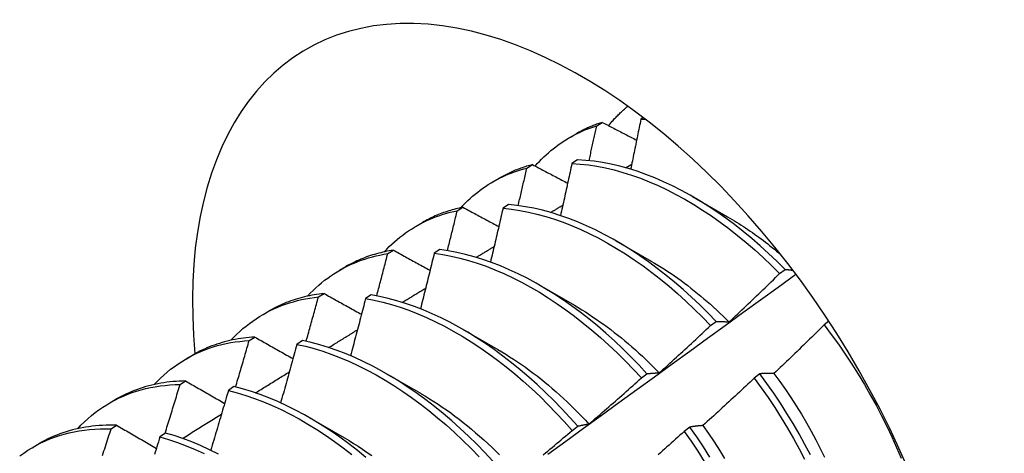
# Model space of a CAD drawing. Header units: inches. Extents: x 11 to 197, y 14 to 125.
# Tile 69 of 82: x 176.641 to 177.088, y 70.256 to 70.453. Entities that reach past the tile are written whole.
import ezdxf

# ---------------------------------------------------------------- set-up
doc = ezdxf.new("R2010")
doc.units = ezdxf.units.IN
doc.header["$MEASUREMENT"] = 0
doc.layers.add('Visible Edges(ANSI)', color=7, linetype='Continuous', lineweight=25)

msp = doc.modelspace()

# ---------------------------------------------------------------- linework, layer by layer
at = {"layer": 'Visible Edges(ANSI)'}
for p, q in [((176.90271, 70.40485), (176.90527, 70.4064)), ((176.92388, 70.40853), (176.92277, 70.40783)), ((176.89038, 70.39948), (176.89319, 70.4011)), ((176.89398, 70.38931), (176.89145, 70.38767)), ((176.87102, 70.38564), (176.87358, 70.3872)), ((176.91577, 70.38577), (176.91861, 70.38746)), ((176.85558, 70.37939), (176.8584, 70.38101)), ((176.94617, 70.37271), (176.96218, 70.36349)), ((176.8394, 70.36627), (176.84195, 70.36784)), ((176.8627, 70.36901), (176.86017, 70.36737)), ((176.82079, 70.3593), (176.8236, 70.36092)), ((176.91137, 70.35262), (176.92738, 70.3434)), ((176.80784, 70.34675), (176.81039, 70.34834)), ((176.83146, 70.34856), (176.82894, 70.34691)), ((176.78599, 70.3392), (176.7888, 70.34083)), ((176.98576, 70.3377), (176.98829, 70.33961)), ((176.87657, 70.33253), (176.89258, 70.32331)), ((176.77634, 70.32708), (176.77889, 70.32868)), ((176.80027, 70.32796), (176.79775, 70.32629)), ((176.75119, 70.31911), (176.754, 70.32074)), ((177.00816, 70.31603), (177.006, 70.31438)), ((176.84177, 70.31244), (176.85778, 70.30322)), ((176.95441, 70.31403), (176.95695, 70.31594)), ((176.74491, 70.30726), (176.74745, 70.30886)), ((176.76911, 70.30721), (176.7666, 70.30553)), ((176.71639, 70.29902), (176.7192, 70.30065)), ((176.80697, 70.29235), (176.82298, 70.28313)), ((176.92301, 70.29026), (176.92555, 70.29219)), ((176.97684, 70.29217), (176.97427, 70.29021)), ((176.71353, 70.28728), (176.71606, 70.2889)), ((176.73799, 70.28631), (176.73547, 70.28461)), ((176.68159, 70.27893), (176.6844, 70.28055)), ((176.77217, 70.27225), (176.78818, 70.26304)), ((176.6822, 70.26714), (176.68473, 70.26878)), ((176.89155, 70.26641), (176.8941, 70.26834)), ((176.94504, 70.26793), (176.94247, 70.26597)), ((176.70689, 70.26525), (176.70438, 70.26355)), ((176.64679, 70.25884), (176.6496, 70.26046))]:
    msp.add_line(p, q, dxfattribs=at)
at = {"layer": 'Visible Edges(ANSI)', "flags": 128}
for points in [[(176.90812, 70.40492), (176.90845, 70.40532), (176.90879, 70.40573), (176.90913, 70.40613), (176.90947, 70.40652), (176.90981, 70.40692), (176.91016, 70.40731), (176.91051, 70.40769), (176.91086, 70.40808), (176.91121, 70.40846), (176.91157, 70.40883), (176.91193, 70.40921), (176.91229, 70.40958), (176.91266, 70.40994), (176.91302, 70.41031), (176.91339, 70.41067), (176.91376, 70.41102), (176.91414, 70.41137), (176.91452, 70.41172), (176.91489, 70.41207), (176.91528, 70.41241), (176.91566, 70.41275), (176.91605, 70.41308), (176.91643, 70.41341), (176.91683, 70.41374)], [(176.90527, 70.4064), (176.90474, 70.40623), (176.90421, 70.40606), (176.90369, 70.40588), (176.90317, 70.40569), (176.90265, 70.40551), (176.90213, 70.40532), (176.90161, 70.40512), (176.9011, 70.40492), (176.90059, 70.40471), (176.90008, 70.4045), (176.89957, 70.40429), (176.89906, 70.40407), (176.89856, 70.40385), (176.89806, 70.40362), (176.89756, 70.40339), (176.89707, 70.40315), (176.89658, 70.40291), (176.89609, 70.40266), (176.8956, 70.40242), (176.89511, 70.40216), (176.89463, 70.4019), (176.89415, 70.40164), (176.89367, 70.40137), (176.89319, 70.4011)], [(176.90527, 70.4064), (176.90592, 70.40606), (176.90656, 70.40573), (176.90721, 70.40539), (176.90785, 70.40505), (176.9085, 70.40472), (176.90915, 70.40438), (176.90979, 70.40404), (176.91044, 70.40371), (176.91109, 70.40337), (176.91174, 70.40303), (176.91238, 70.4027), (176.91303, 70.40236), (176.91368, 70.40202), (176.91433, 70.40169), (176.91498, 70.40135), (176.91563, 70.40101), (176.91628, 70.40068), (176.91693, 70.40034), (176.91758, 70.4), (176.91823, 70.39966), (176.91889, 70.39933), (176.91954, 70.39899), (176.92019, 70.39865), (176.92084, 70.39832)], [(176.92277, 70.40783), (176.92258, 70.40688), (176.92239, 70.40593), (176.9222, 70.40499), (176.92201, 70.40404), (176.92182, 70.4031), (176.92162, 70.40215), (176.92143, 70.4012), (176.92124, 70.40026), (176.92105, 70.39931), (176.92085, 70.39836), (176.92066, 70.39741), (176.92047, 70.39647), (176.92027, 70.39552), (176.92008, 70.39457), (176.91988, 70.39363), (176.91969, 70.39268), (176.91949, 70.39173), (176.91929, 70.39078), (176.9191, 70.38983), (176.9189, 70.38889), (176.9187, 70.38794), (176.91851, 70.38699), (176.91831, 70.38604), (176.91811, 70.38509)], [(176.92277, 70.40783), (176.92285, 70.40783), (176.92294, 70.40783), (176.92303, 70.40783), (176.92311, 70.40783), (176.9232, 70.40783), (176.92328, 70.40783), (176.92337, 70.40783), (176.92345, 70.40783), (176.92354, 70.40783), (176.92362, 70.40783), (176.92371, 70.40782), (176.9238, 70.40782), (176.92388, 70.40782), (176.92397, 70.40782), (176.92405, 70.40782), (176.92414, 70.40782), (176.92422, 70.40782), (176.92431, 70.40782), (176.9244, 70.40782), (176.92448, 70.40781), (176.92457, 70.40781), (176.92465, 70.40781), (176.92474, 70.40781), (176.92483, 70.40781)], [(176.87478, 70.38656), (176.87574, 70.38763), (176.87672, 70.38868), (176.87772, 70.38971), (176.87873, 70.39071), (176.87977, 70.39168), (176.88082, 70.39262), (176.8819, 70.39354), (176.88299, 70.39443), (176.8841, 70.3953), (176.88522, 70.39613), (176.88636, 70.39694), (176.88753, 70.39772), (176.8887, 70.39847), (176.8899, 70.39919), (176.89111, 70.39989), (176.89234, 70.40056), (176.89358, 70.40119), (176.89484, 70.4018), (176.89611, 70.40239), (176.8974, 70.40294), (176.89871, 70.40346), (176.90003, 70.40395), (176.90136, 70.40442), (176.90271, 70.40485)], [(176.89924, 70.38895), (176.89939, 70.38961), (176.89954, 70.39027), (176.89968, 70.39094), (176.89983, 70.3916), (176.89998, 70.39226), (176.90012, 70.39293), (176.90027, 70.39359), (176.90041, 70.39425), (176.90056, 70.39492), (176.9007, 70.39558), (176.90085, 70.39624), (176.90099, 70.3969), (176.90113, 70.39757), (176.90128, 70.39823), (176.90142, 70.39889), (176.90157, 70.39955), (176.90171, 70.40022), (176.90185, 70.40088), (176.902, 70.40154), (176.90214, 70.4022), (176.90228, 70.40287), (176.90242, 70.40353), (176.90257, 70.40419), (176.90271, 70.40485)], [(176.89145, 70.38767), (176.89124, 70.38669), (176.89102, 70.38571), (176.89081, 70.38472), (176.8906, 70.38374), (176.89039, 70.38276), (176.89018, 70.38177), (176.88996, 70.38079), (176.88975, 70.37981), (176.88953, 70.37882), (176.88932, 70.37784), (176.8891, 70.37686), (176.88889, 70.37587), (176.88867, 70.37489), (176.88846, 70.3739), (176.88824, 70.37292), (176.88802, 70.37193), (176.88781, 70.37095), (176.88759, 70.36997), (176.88737, 70.36898), (176.88715, 70.368), (176.88693, 70.36701), (176.88671, 70.36603), (176.88649, 70.36504), (176.88627, 70.36406)], [(176.89145, 70.38767), (176.89519, 70.38744), (176.89899, 70.38703), (176.90283, 70.38645), (176.90671, 70.3857), (176.91063, 70.38477), (176.91458, 70.38368), (176.91856, 70.38242), (176.92256, 70.381), (176.92658, 70.37941), (176.93061, 70.37765), (176.93464, 70.37574), (176.93869, 70.37367), (176.94273, 70.37144), (176.94676, 70.36907), (176.95079, 70.36654), (176.95479, 70.36387), (176.95878, 70.36106), (176.96275, 70.3581), (176.96668, 70.35502), (176.97058, 70.3518), (176.97445, 70.34845), (176.97827, 70.34498), (176.98204, 70.3414), (176.98576, 70.3377)], [(176.98829, 70.33961), (176.98457, 70.3433), (176.98079, 70.34688), (176.97697, 70.35033), (176.9731, 70.35367), (176.9692, 70.35688), (176.96526, 70.35996), (176.96129, 70.3629), (176.9573, 70.3657), (176.95329, 70.36836), (176.94927, 70.37088), (176.94523, 70.37324), (176.94119, 70.37546), (176.93715, 70.37751), (176.93311, 70.37942), (176.92908, 70.38116), (176.92507, 70.38273), (176.92107, 70.38415), (176.91709, 70.3854), (176.91315, 70.38647), (176.90923, 70.38738), (176.90535, 70.38812), (176.90151, 70.38869), (176.89772, 70.38909), (176.89398, 70.38931)], [(176.84104, 70.36765), (176.84207, 70.36875), (176.84312, 70.36982), (176.84419, 70.37086), (176.84528, 70.37187), (176.84639, 70.37285), (176.84752, 70.3738), (176.84867, 70.37472), (176.84984, 70.37562), (176.85104, 70.37648), (176.85224, 70.37731), (176.85347, 70.37811), (176.85472, 70.37888), (176.85598, 70.37962), (176.85727, 70.38032), (176.85857, 70.381), (176.85988, 70.38164), (176.86122, 70.38225), (176.86257, 70.38283), (176.86394, 70.38338), (176.86532, 70.3839), (176.86672, 70.38438), (176.86814, 70.38483), (176.86957, 70.38525), (176.87102, 70.38564)], [(176.87358, 70.3872), (176.8729, 70.38702), (176.87223, 70.38683), (176.87157, 70.38664), (176.87091, 70.38644), (176.87025, 70.38624), (176.86959, 70.38602), (176.86894, 70.3858), (176.86829, 70.38558), (176.86765, 70.38534), (176.867, 70.3851), (176.86637, 70.38485), (176.86573, 70.3846), (176.8651, 70.38434), (176.86447, 70.38407), (176.86385, 70.38379), (176.86323, 70.38351), (176.86261, 70.38322), (176.862, 70.38293), (176.86139, 70.38262), (176.86078, 70.38231), (176.86018, 70.382), (176.85958, 70.38168), (176.85899, 70.38135), (176.8584, 70.38101)], [(176.86706, 70.36856), (176.86723, 70.36927), (176.86739, 70.36998), (176.86756, 70.37069), (176.86773, 70.3714), (176.8679, 70.37212), (176.86806, 70.37283), (176.86823, 70.37354), (176.86839, 70.37425), (176.86856, 70.37496), (176.86873, 70.37568), (176.86889, 70.37639), (176.86906, 70.3771), (176.86922, 70.37781), (176.86939, 70.37852), (176.86955, 70.37924), (176.86971, 70.37995), (176.86988, 70.38066), (176.87004, 70.38137), (176.8702, 70.38208), (176.87037, 70.38279), (176.87053, 70.3835), (176.87069, 70.38422), (176.87086, 70.38493), (176.87102, 70.38564)], [(176.87358, 70.3872), (176.87424, 70.38685), (176.8749, 70.38649), (176.87556, 70.38614), (176.87622, 70.38579), (176.87688, 70.38544), (176.87754, 70.38509), (176.8782, 70.38474), (176.87887, 70.38439), (176.87953, 70.38404), (176.88019, 70.38368), (176.88086, 70.38333), (176.88152, 70.38298), (176.88218, 70.38263), (176.88285, 70.38228), (176.88351, 70.38193), (176.88418, 70.38157), (176.88485, 70.38122), (176.88551, 70.38087), (176.88618, 70.38052), (176.88685, 70.38017), (176.88751, 70.37981), (176.88818, 70.37946), (176.88885, 70.37911), (176.88952, 70.37876)], [(176.80624, 70.34756), (176.80736, 70.34875), (176.80851, 70.34992), (176.80968, 70.35104), (176.81088, 70.35213), (176.8121, 70.35319), (176.81334, 70.35421), (176.81461, 70.3552), (176.8159, 70.35615), (176.81722, 70.35706), (176.81855, 70.35794), (176.81991, 70.35878), (176.82129, 70.35958), (176.82269, 70.36035), (176.82411, 70.36108), (176.82555, 70.36177), (176.82702, 70.36242), (176.8285, 70.36304), (176.83, 70.36361), (176.83152, 70.36415), (176.83306, 70.36465), (176.83462, 70.36512), (176.83619, 70.36554), (176.83779, 70.36593), (176.8394, 70.36627)], [(176.84195, 70.36784), (176.84113, 70.36767), (176.84031, 70.36748), (176.8395, 70.36729), (176.8387, 70.36709), (176.8379, 70.36687), (176.8371, 70.36665), (176.83631, 70.36641), (176.83552, 70.36617), (176.83474, 70.36591), (176.83396, 70.36565), (176.83318, 70.36537), (176.83242, 70.36509), (176.83165, 70.3648), (176.83089, 70.36449), (176.83014, 70.36418), (176.82939, 70.36386), (176.82865, 70.36352), (176.82791, 70.36318), (176.82718, 70.36283), (176.82645, 70.36246), (176.82573, 70.36209), (176.82501, 70.36171), (176.8243, 70.36132), (176.8236, 70.36092)], [(176.83492, 70.34808), (176.83511, 70.34884), (176.8353, 70.3496), (176.83549, 70.35035), (176.83568, 70.35111), (176.83587, 70.35187), (176.83605, 70.35263), (176.83624, 70.35339), (176.83643, 70.35415), (176.83662, 70.3549), (176.8368, 70.35566), (176.83699, 70.35642), (176.83718, 70.35718), (176.83736, 70.35794), (176.83755, 70.35869), (176.83774, 70.35945), (176.83792, 70.36021), (176.83811, 70.36097), (176.83829, 70.36173), (176.83848, 70.36248), (176.83866, 70.36324), (176.83884, 70.364), (176.83903, 70.36476), (176.83921, 70.36552), (176.8394, 70.36627)], [(176.84195, 70.36784), (176.84262, 70.36748), (176.8433, 70.36711), (176.84397, 70.36675), (176.84465, 70.36638), (176.84533, 70.36601), (176.846, 70.36565), (176.84668, 70.36528), (176.84736, 70.36492), (176.84804, 70.36455), (176.84871, 70.36418), (176.84939, 70.36382), (176.85007, 70.36345), (176.85075, 70.36308), (176.85143, 70.36272), (176.85211, 70.36235), (176.85279, 70.36198), (176.85348, 70.36162), (176.85416, 70.36125), (176.85484, 70.36088), (176.85552, 70.36052), (176.85621, 70.36015), (176.85689, 70.35978), (176.85757, 70.35941), (176.85826, 70.35905)], [(176.86017, 70.36737), (176.85994, 70.36635), (176.85971, 70.36533), (176.85947, 70.36431), (176.85924, 70.3633), (176.859, 70.36228), (176.85877, 70.36126), (176.85853, 70.36024), (176.8583, 70.35922), (176.85806, 70.35821), (176.85783, 70.35719), (176.85759, 70.35617), (176.85735, 70.35515), (176.85711, 70.35413), (176.85687, 70.35311), (176.85664, 70.35209), (176.8564, 70.35108), (176.85616, 70.35006), (176.85592, 70.34904), (176.85568, 70.34802), (176.85543, 70.347), (176.85519, 70.34598), (176.85495, 70.34496), (176.85471, 70.34394), (176.85447, 70.34292)], [(176.86017, 70.36737), (176.86397, 70.36697), (176.8678, 70.3664), (176.87168, 70.36566), (176.8756, 70.36474), (176.87955, 70.36366), (176.88353, 70.36241), (176.88752, 70.36099), (176.89154, 70.35941), (176.89557, 70.35767), (176.89961, 70.35577), (176.90365, 70.35371), (176.90769, 70.35149), (176.91172, 70.34912), (176.91575, 70.3466), (176.91976, 70.34394), (176.92375, 70.34114), (176.92771, 70.33819), (176.93165, 70.33511), (176.93556, 70.3319), (176.93942, 70.32856), (176.94324, 70.3251), (176.94702, 70.32152), (176.95074, 70.31783), (176.95441, 70.31403)], [(176.95695, 70.31594), (176.95327, 70.31974), (176.94955, 70.32342), (176.94577, 70.32699), (176.94194, 70.33044), (176.93807, 70.33377), (176.93417, 70.33697), (176.93023, 70.34004), (176.92626, 70.34298), (176.92227, 70.34577), (176.91826, 70.34842), (176.91423, 70.35093), (176.91019, 70.35329), (176.90615, 70.35549), (176.90211, 70.35754), (176.89807, 70.35943), (176.89405, 70.36116), (176.89003, 70.36273), (176.88603, 70.36414), (176.88206, 70.36537), (176.87811, 70.36644), (176.8742, 70.36734), (176.87032, 70.36807), (176.86649, 70.36863), (176.8627, 70.36901)], [(176.88179, 70.36545), (176.88202, 70.36559), (176.88225, 70.36573), (176.88248, 70.36587), (176.88271, 70.366), (176.88294, 70.36614), (176.88318, 70.36628), (176.88341, 70.36642), (176.88364, 70.36656), (176.88387, 70.3667), (176.8841, 70.36684), (176.88433, 70.36697), (176.88456, 70.36711), (176.88479, 70.36725), (176.88502, 70.36739), (176.88525, 70.36753), (176.88548, 70.36767), (176.88571, 70.3678), (176.88594, 70.36794), (176.88617, 70.36808), (176.88641, 70.36822), (176.88664, 70.36836), (176.88687, 70.3685), (176.8871, 70.36864), (176.88733, 70.36877)], [(176.96218, 70.36345), (176.96321, 70.36286), (176.96423, 70.36225), (176.96525, 70.36164), (176.96627, 70.36101), (176.96729, 70.36038), (176.96831, 70.35973), (176.96933, 70.35907), (176.97035, 70.3584), (176.97136, 70.35772), (176.97238, 70.35703), (176.97339, 70.35633), (176.9744, 70.35562), (176.97541, 70.3549), (176.97641, 70.35416), (176.97742, 70.35342), (176.97842, 70.35267), (176.97942, 70.3519), (176.98042, 70.35113), (176.98141, 70.35035), (176.9824, 70.34955), (176.98339, 70.34875), (176.98438, 70.34793), (176.98537, 70.34711), (176.98635, 70.34628)], [(176.81039, 70.34834), (176.80941, 70.34818), (176.80845, 70.34801), (176.80749, 70.34782), (176.80654, 70.34762), (176.80559, 70.34741), (176.80464, 70.34718), (176.80371, 70.34694), (176.80278, 70.34669), (176.80185, 70.34642), (176.80094, 70.34614), (176.80003, 70.34585), (176.79912, 70.34554), (176.79822, 70.34522), (176.79733, 70.34489), (176.79645, 70.34454), (176.79557, 70.34418), (176.7947, 70.34381), (176.79383, 70.34342), (176.79298, 70.34302), (176.79213, 70.34261), (176.79128, 70.34218), (176.79045, 70.34175), (176.78962, 70.34129), (176.7888, 70.34083)], [(176.81039, 70.34834), (176.81108, 70.34796), (176.81176, 70.34758), (176.81245, 70.3472), (176.81315, 70.34682), (176.81384, 70.34644), (176.81453, 70.34606), (176.81522, 70.34567), (176.81591, 70.34529), (176.8166, 70.34491), (176.8173, 70.34453), (176.81799, 70.34415), (176.81869, 70.34377), (176.81938, 70.34339), (176.82008, 70.34301), (176.82077, 70.34263), (176.82147, 70.34224), (176.82216, 70.34186), (176.82286, 70.34148), (176.82356, 70.3411), (176.82426, 70.34072), (176.82495, 70.34034), (176.82565, 70.33995), (176.82635, 70.33957), (176.82705, 70.33919)], [(176.92555, 70.29219), (176.92193, 70.29608), (176.91826, 70.29987), (176.91452, 70.30355), (176.91074, 70.30711), (176.90691, 70.31055), (176.90304, 70.31388), (176.89913, 70.31707), (176.89519, 70.32013), (176.89122, 70.32306), (176.88723, 70.32584), (176.88322, 70.32849), (176.87919, 70.33098), (176.87516, 70.33333), (176.87111, 70.33553), (176.86707, 70.33757), (176.86304, 70.33945), (176.85901, 70.34117), (176.85499, 70.34273), (176.851, 70.34412), (176.84703, 70.34535), (176.84308, 70.34641), (176.83917, 70.3473), (176.8353, 70.34802), (176.83146, 70.34856)], [(176.84801, 70.34506), (176.84835, 70.34527), (176.84869, 70.34547), (176.84902, 70.34568), (176.84936, 70.34588), (176.8497, 70.34609), (176.85004, 70.34629), (176.85038, 70.3465), (176.85072, 70.3467), (176.85106, 70.34691), (176.8514, 70.34712), (176.85173, 70.34732), (176.85207, 70.34753), (176.85241, 70.34773), (176.85275, 70.34794), (176.85309, 70.34814), (176.85343, 70.34835), (176.85377, 70.34855), (176.85411, 70.34876), (176.85445, 70.34896), (176.85478, 70.34917), (176.85512, 70.34937), (176.85546, 70.34958), (176.8558, 70.34978), (176.85614, 70.34999)], [(176.77144, 70.32747), (176.77266, 70.32876), (176.7739, 70.33001), (176.77518, 70.33123), (176.77648, 70.3324), (176.77781, 70.33353), (176.77917, 70.33462), (176.78056, 70.33566), (176.78197, 70.33667), (176.78341, 70.33763), (176.78487, 70.33855), (176.78636, 70.33942), (176.78788, 70.34025), (176.78942, 70.34104), (176.79098, 70.34178), (176.79257, 70.34248), (176.79418, 70.34314), (176.79581, 70.34375), (176.79747, 70.34431), (176.79915, 70.34483), (176.80085, 70.34531), (176.80256, 70.34574), (176.8043, 70.34612), (176.80606, 70.34646), (176.80784, 70.34675)], [(176.80282, 70.32751), (176.80304, 70.32832), (176.80325, 70.32912), (176.80346, 70.32992), (176.80367, 70.33072), (176.80388, 70.33152), (176.80409, 70.33233), (176.80431, 70.33313), (176.80452, 70.33393), (176.80473, 70.33473), (176.80494, 70.33553), (176.80515, 70.33633), (176.80535, 70.33714), (176.80556, 70.33794), (176.80577, 70.33874), (176.80598, 70.33954), (176.80619, 70.34034), (176.80639, 70.34114), (176.8066, 70.34195), (176.80681, 70.34275), (176.80702, 70.34355), (176.80722, 70.34435), (176.80743, 70.34515), (176.80763, 70.34595), (176.80784, 70.34675)], [(176.82894, 70.34691), (176.82869, 70.34586), (176.82843, 70.34481), (176.82817, 70.34376), (176.82792, 70.34271), (176.82766, 70.34166), (176.8274, 70.34061), (176.82714, 70.33956), (176.82688, 70.33851), (176.82663, 70.33746), (176.82637, 70.3364), (176.82611, 70.33535), (176.82585, 70.3343), (176.82558, 70.33325), (176.82532, 70.3322), (176.82506, 70.33115), (176.8248, 70.3301), (176.82453, 70.32905), (176.82427, 70.328), (176.82401, 70.32695), (176.82374, 70.3259), (176.82348, 70.32485), (176.82321, 70.32379), (176.82295, 70.32274), (176.82268, 70.32169)], [(176.82894, 70.34691), (176.83278, 70.34635), (176.83666, 70.34561), (176.84057, 70.34471), (176.84452, 70.34364), (176.84849, 70.3424), (176.85249, 70.34099), (176.8565, 70.33942), (176.86053, 70.33769), (176.86457, 70.33579), (176.86861, 70.33374), (176.87265, 70.33154), (176.87669, 70.32918), (176.88071, 70.32667), (176.88472, 70.32401), (176.88871, 70.32122), (176.89268, 70.31828), (176.89662, 70.31521), (176.90053, 70.312), (176.90439, 70.30867), (176.90822, 70.30522), (176.912, 70.30165), (176.91573, 70.29796), (176.9194, 70.29416), (176.92301, 70.29026)], [(176.92737, 70.34339), (176.9289, 70.34249), (176.93043, 70.34158), (176.93195, 70.34063), (176.93347, 70.33967), (176.93499, 70.33867), (176.9365, 70.33766), (176.93802, 70.33662), (176.93952, 70.33555), (176.94103, 70.33447), (176.94253, 70.33336), (176.94403, 70.33223), (176.94552, 70.33108), (176.947, 70.3299), (176.94848, 70.32871), (176.94996, 70.32749), (176.95143, 70.32625), (176.95289, 70.32499), (176.95434, 70.32372), (176.95579, 70.32242), (176.95723, 70.3211), (176.95866, 70.31977), (176.96009, 70.31841), (176.9615, 70.31704), (176.96291, 70.31565)], [(176.98829, 70.33961), (176.98844, 70.33959), (176.98858, 70.33958), (176.98873, 70.33956), (176.98888, 70.33955), (176.98902, 70.33954), (176.98917, 70.33952), (176.98932, 70.3395), (176.98947, 70.33949), (176.98961, 70.33947), (176.98976, 70.33946), (176.98991, 70.33944), (176.99006, 70.33942), (176.99021, 70.33941), (176.99035, 70.33939), (176.9905, 70.33937), (176.99065, 70.33935), (176.9908, 70.33933), (176.99095, 70.33931), (176.9911, 70.33929), (176.99125, 70.33928), (176.9914, 70.33926), (176.99155, 70.33924), (176.9917, 70.33921), (176.99185, 70.33919)], [(176.8806, 70.25564), (176.88866, 70.26151), (176.89672, 70.26738), (176.90478, 70.27324), (176.91283, 70.2791), (176.92088, 70.28495), (176.92893, 70.2908), (176.93698, 70.29664), (176.94502, 70.30247), (176.95306, 70.30831), (176.96109, 70.31413), (176.96913, 70.31995), (176.97716, 70.32577), (176.98518, 70.33158), (176.99321, 70.33738)], [(176.96293, 70.3157), (176.96389, 70.3166), (176.96485, 70.31751), (176.96581, 70.31842), (176.96677, 70.31933), (176.96772, 70.32024), (176.96868, 70.32115), (176.96963, 70.32206), (176.97059, 70.32298), (176.97154, 70.32389), (176.9725, 70.3248), (176.97345, 70.32572), (176.9744, 70.32664), (176.97535, 70.32755), (176.9763, 70.32847), (176.97725, 70.32939), (176.9782, 70.33031), (176.97915, 70.33123), (176.9801, 70.33215), (176.98104, 70.33307), (176.98199, 70.334), (176.98293, 70.33492), (176.98388, 70.33585), (176.98482, 70.33677), (176.98576, 70.3377)], [(176.81441, 70.3246), (176.81485, 70.32487), (176.8153, 70.32515), (176.81574, 70.32542), (176.81618, 70.32569), (176.81663, 70.32596), (176.81707, 70.32623), (176.81751, 70.3265), (176.81796, 70.32677), (176.8184, 70.32704), (176.81884, 70.32731), (176.81928, 70.32758), (176.81973, 70.32785), (176.82017, 70.32812), (176.82061, 70.3284), (176.82106, 70.32867), (176.8215, 70.32894), (176.82194, 70.32921), (176.82239, 70.32948), (176.82283, 70.32975), (176.82327, 70.33002), (176.82372, 70.33029), (176.82416, 70.33056), (176.8246, 70.33083), (176.82505, 70.3311)], [(176.73664, 70.30738), (176.73795, 70.30877), (176.7393, 70.31011), (176.74067, 70.31141), (176.74209, 70.31266), (176.74353, 70.31386), (176.745, 70.31501), (176.74651, 70.31611), (176.74805, 70.31717), (176.74961, 70.31817), (176.75121, 70.31913), (176.75284, 70.32003), (176.75449, 70.32088), (176.75617, 70.32169), (176.75788, 70.32244), (176.75962, 70.32314), (176.76138, 70.32378), (176.76317, 70.32438), (176.76498, 70.32492), (176.76682, 70.32542), (176.76868, 70.32585), (176.77056, 70.32624), (176.77247, 70.32657), (176.7744, 70.32685), (176.77634, 70.32708)], [(176.77889, 70.32868), (176.77776, 70.32855), (176.77664, 70.3284), (176.77553, 70.32824), (176.77442, 70.32805), (176.77332, 70.32785), (176.77223, 70.32764), (176.77115, 70.3274), (176.77007, 70.32715), (176.769, 70.32688), (176.76794, 70.32659), (176.76689, 70.32628), (176.76584, 70.32596), (176.76481, 70.32562), (176.76378, 70.32526), (176.76276, 70.32489), (176.76175, 70.32449), (176.76075, 70.32408), (176.75976, 70.32366), (176.75878, 70.32321), (176.7578, 70.32275), (176.75684, 70.32227), (176.75588, 70.32178), (176.75494, 70.32127), (176.754, 70.32074)], [(176.77077, 70.30686), (176.771, 70.30771), (176.77124, 70.30855), (176.77148, 70.30939), (176.77171, 70.31023), (176.77195, 70.31108), (176.77218, 70.31192), (176.77242, 70.31276), (176.77265, 70.3136), (176.77288, 70.31445), (176.77312, 70.31529), (176.77335, 70.31613), (176.77358, 70.31697), (176.77381, 70.31782), (176.77405, 70.31866), (176.77428, 70.3195), (176.77451, 70.32034), (176.77474, 70.32119), (176.77497, 70.32203), (176.7752, 70.32287), (176.77543, 70.32371), (176.77566, 70.32456), (176.77589, 70.3254), (176.77612, 70.32624), (176.77634, 70.32708)], [(176.77889, 70.32868), (176.77959, 70.32828), (176.78029, 70.32789), (176.781, 70.32749), (176.7817, 70.3271), (176.78241, 70.32671), (176.78311, 70.32631), (176.78382, 70.32592), (176.78453, 70.32552), (176.78523, 70.32513), (176.78594, 70.32473), (176.78665, 70.32433), (176.78736, 70.32394), (176.78807, 70.32354), (176.78878, 70.32315), (176.78949, 70.32275), (176.7902, 70.32236), (176.79091, 70.32196), (176.79162, 70.32156), (176.79233, 70.32117), (176.79305, 70.32077), (176.79376, 70.32037), (176.79448, 70.31998), (176.79519, 70.31958), (176.7959, 70.31918)], [(176.79775, 70.32629), (176.79747, 70.32521), (176.79719, 70.32413), (176.79691, 70.32305), (176.79663, 70.32197), (176.79635, 70.32089), (176.79607, 70.31981), (176.79579, 70.31873), (176.7955, 70.31765), (176.79522, 70.31657), (176.79494, 70.31549), (176.79465, 70.31441), (176.79437, 70.31333), (176.79409, 70.31225), (176.7938, 70.31117), (176.79351, 70.31009), (176.79323, 70.30901), (176.79294, 70.30793), (176.79265, 70.30685), (176.79236, 70.30577), (176.79208, 70.30469), (176.79179, 70.30361), (176.7915, 70.30253), (176.79121, 70.30144), (176.79092, 70.30036)], [(176.79775, 70.32629), (176.80163, 70.32557), (176.80554, 70.32468), (176.80948, 70.32362), (176.81346, 70.32239), (176.81745, 70.32099), (176.82146, 70.31943), (176.82549, 70.3177), (176.82953, 70.31582), (176.83357, 70.31378), (176.83761, 70.31158), (176.84165, 70.30923), (176.84567, 70.30673), (176.84969, 70.30408), (176.85368, 70.30129), (176.85765, 70.29837), (176.86159, 70.2953), (176.8655, 70.29211), (176.86937, 70.28878), (176.8732, 70.28534), (176.87698, 70.28177), (176.88071, 70.27809), (176.88438, 70.2743), (176.888, 70.27041), (176.89155, 70.26641)], [(176.8941, 70.26834), (176.89054, 70.27233), (176.88692, 70.27622), (176.88324, 70.28), (176.8795, 70.28367), (176.87572, 70.28723), (176.87189, 70.29066), (176.86801, 70.29398), (176.8641, 70.29716), (176.86016, 70.30022), (176.85619, 70.30313), (176.85219, 70.30591), (176.84818, 70.30855), (176.84415, 70.31104), (176.84012, 70.31338), (176.83608, 70.31556), (176.83203, 70.31759), (176.828, 70.31946), (176.82397, 70.32118), (176.81996, 70.32272), (176.81596, 70.32411), (176.81199, 70.32533), (176.80805, 70.32638), (176.80414, 70.32726), (176.80027, 70.32796)], [(176.89257, 70.32326), (176.89423, 70.32228), (176.8959, 70.32128), (176.89756, 70.32025), (176.89921, 70.31918), (176.90087, 70.3181), (176.90252, 70.31698), (176.90417, 70.31583), (176.90581, 70.31466), (176.90744, 70.31347), (176.90908, 70.31224), (176.9107, 70.31099), (176.91232, 70.30972), (176.91393, 70.30842), (176.91554, 70.30709), (176.91714, 70.30575), (176.91873, 70.30437), (176.92031, 70.30298), (176.92188, 70.30155), (176.92344, 70.30011), (176.925, 70.29864), (176.92654, 70.29715), (176.92807, 70.29564), (176.92959, 70.29411), (176.9311, 70.29256)], [(176.78099, 70.30407), (176.78153, 70.30441), (176.78208, 70.30474), (176.78262, 70.30508), (176.78316, 70.30541), (176.78371, 70.30575), (176.78425, 70.30609), (176.7848, 70.30642), (176.78534, 70.30676), (176.78589, 70.30709), (176.78643, 70.30743), (176.78697, 70.30776), (176.78752, 70.3081), (176.78806, 70.30843), (176.78861, 70.30877), (176.78915, 70.3091), (176.78969, 70.30944), (176.79024, 70.30977), (176.79078, 70.31011), (176.79133, 70.31044), (176.79187, 70.31078), (176.79242, 70.31111), (176.79296, 70.31145), (176.79351, 70.31178), (176.79405, 70.31212)], [(176.93111, 70.29257), (176.93209, 70.29345), (176.93307, 70.29434), (176.93404, 70.29522), (176.93502, 70.29611), (176.936, 70.297), (176.93697, 70.29788), (176.93795, 70.29877), (176.93892, 70.29966), (176.9399, 70.30055), (176.94087, 70.30145), (176.94184, 70.30234), (176.94281, 70.30323), (176.94379, 70.30413), (176.94476, 70.30502), (176.94572, 70.30592), (176.94669, 70.30682), (176.94766, 70.30771), (176.94863, 70.30861), (176.94959, 70.30951), (176.95056, 70.31041), (176.95152, 70.31132), (176.95249, 70.31222), (176.95345, 70.31312), (176.95441, 70.31403)], [(176.95695, 70.31594), (176.95719, 70.31594), (176.95743, 70.31594), (176.95768, 70.31594), (176.95792, 70.31594), (176.95816, 70.31594), (176.95841, 70.31594), (176.95865, 70.31593), (176.9589, 70.31593), (176.95915, 70.31592), (176.9594, 70.31591), (176.95964, 70.3159), (176.95989, 70.31589), (176.96014, 70.31588), (176.96039, 70.31587), (176.96064, 70.31586), (176.96089, 70.31584), (176.96115, 70.31583), (176.9614, 70.31581), (176.96165, 70.3158), (176.96191, 70.31578), (176.96216, 70.31576), (176.96242, 70.31574), (176.96267, 70.31572), (176.96293, 70.3157)], [(177.006, 70.31438), (177.00506, 70.31345), (177.00412, 70.31252), (177.00317, 70.31159), (177.00223, 70.31066), (177.00128, 70.30973), (177.00034, 70.3088), (176.99939, 70.30788), (176.99844, 70.30695), (176.9975, 70.30603), (176.99655, 70.3051), (176.9956, 70.30418), (176.99465, 70.30326), (176.9937, 70.30234), (176.99275, 70.30142), (176.99179, 70.3005), (176.99084, 70.29958), (176.98989, 70.29866), (176.98893, 70.29774), (176.98798, 70.29683), (176.98702, 70.29591), (176.98606, 70.295), (176.9851, 70.29408), (176.98415, 70.29317), (176.98319, 70.29226)], [(177.006, 70.31438), (177.00926, 70.31004), (177.01244, 70.30563), (177.01553, 70.30114), (177.01854, 70.29659), (177.02144, 70.29199), (177.02425, 70.28733), (177.02697, 70.28263), (177.02957, 70.27789), (177.03207, 70.27311), (177.03446, 70.26831), (177.03674, 70.26348), (177.03891, 70.25864), (177.04096, 70.25379)], [(176.70184, 70.28728), (176.70325, 70.28877), (176.70469, 70.29021), (176.70617, 70.29159), (176.70769, 70.29291), (176.70925, 70.29418), (176.71084, 70.29539), (176.71247, 70.29655), (176.71413, 70.29765), (176.71583, 70.2987), (176.71756, 70.29968), (176.71933, 70.30061), (176.72112, 70.30148), (176.72295, 70.30229), (176.72481, 70.30304), (176.7267, 70.30373), (176.72861, 70.30437), (176.73056, 70.30494), (176.73253, 70.30545), (176.73453, 70.3059), (176.73656, 70.3063), (176.73861, 70.30663), (176.74069, 70.3069), (176.74279, 70.30711), (176.74491, 70.30726)], [(176.74745, 70.30886), (176.74616, 70.30878), (176.74488, 70.30867), (176.74361, 70.30853), (176.74235, 70.30838), (176.74109, 70.3082), (176.73985, 70.308), (176.73862, 70.30778), (176.73739, 70.30754), (176.73617, 70.30727), (176.73497, 70.30698), (176.73377, 70.30667), (176.73259, 70.30634), (176.73141, 70.30598), (176.73024, 70.30561), (176.72909, 70.30521), (176.72795, 70.30479), (176.72681, 70.30435), (176.72569, 70.30388), (176.72458, 70.3034), (176.72348, 70.30289), (176.72239, 70.30236), (176.72132, 70.30181), (176.72025, 70.30124), (176.7192, 70.30065)], [(176.73875, 70.28612), (176.73901, 70.287), (176.73927, 70.28788), (176.73953, 70.28876), (176.73979, 70.28964), (176.74005, 70.29052), (176.74031, 70.2914), (176.74057, 70.29229), (176.74083, 70.29317), (176.74109, 70.29405), (176.74134, 70.29493), (176.7416, 70.29581), (176.74186, 70.29669), (176.74211, 70.29757), (176.74237, 70.29845), (176.74263, 70.29933), (176.74288, 70.30021), (176.74314, 70.30109), (176.74339, 70.30197), (176.74364, 70.30285), (176.7439, 70.30373), (176.74415, 70.30461), (176.7444, 70.3055), (176.74466, 70.30638), (176.74491, 70.30726)], [(176.74745, 70.30886), (176.74816, 70.30846), (176.74888, 70.30805), (176.7496, 70.30764), (176.75032, 70.30723), (176.75104, 70.30682), (176.75176, 70.30641), (176.75248, 70.30601), (176.7532, 70.3056), (176.75392, 70.30519), (176.75464, 70.30478), (176.75536, 70.30437), (176.75609, 70.30396), (176.75681, 70.30355), (176.75753, 70.30314), (176.75826, 70.30273), (176.75899, 70.30232), (176.75971, 70.30191), (176.76044, 70.30149), (176.76116, 70.30108), (176.76189, 70.30067), (176.76262, 70.30026), (176.76335, 70.29985), (176.76408, 70.29944), (176.76481, 70.29903)], [(176.85553, 70.25247), (176.8519, 70.25635), (176.84822, 70.26013), (176.84448, 70.26379), (176.84069, 70.26734), (176.83686, 70.27077), (176.83298, 70.27408), (176.82907, 70.27726), (176.82513, 70.2803), (176.82115, 70.28321), (176.81716, 70.28598), (176.81314, 70.28861), (176.80912, 70.29109), (176.80508, 70.29342), (176.80104, 70.2956), (176.797, 70.29762), (176.79296, 70.29948), (176.78893, 70.30118), (176.78492, 70.30272), (176.78093, 70.3041), (176.77696, 70.3053), (176.77302, 70.30634), (176.76911, 70.30721)], [(176.7666, 70.30553), (176.76629, 70.30442), (176.76599, 70.30331), (176.76568, 70.3022), (176.76538, 70.3011), (176.76507, 70.29999), (176.76477, 70.29888), (176.76446, 70.29777), (176.76416, 70.29667), (176.76385, 70.29556), (176.76354, 70.29445), (176.76323, 70.29334), (176.76292, 70.29223), (176.76261, 70.29113), (176.7623, 70.29002), (176.76199, 70.28891), (176.76168, 70.2878), (176.76137, 70.28669), (176.76106, 70.28559), (176.76074, 70.28448), (176.76043, 70.28337), (176.76011, 70.28226), (176.7598, 70.28115), (176.75948, 70.28005), (176.75917, 70.27894)], [(176.7666, 70.30553), (176.77051, 70.30465), (176.77445, 70.30359), (176.77842, 70.30237), (176.78241, 70.30099), (176.78643, 70.29943), (176.79046, 70.29772), (176.79449, 70.29584), (176.79853, 70.29381), (176.80257, 70.29162), (176.80661, 70.28928), (176.81064, 70.28679), (176.81465, 70.28415), (176.81864, 70.28137), (176.82262, 70.27845), (176.82656, 70.2754), (176.83047, 70.27221), (176.83434, 70.26889), (176.83817, 70.26545), (176.84196, 70.2619), (176.84569, 70.25822), (176.84937, 70.25444)], [(176.85778, 70.30316), (176.85959, 70.30211), (176.86138, 70.30102), (176.86318, 70.2999), (176.86497, 70.29875), (176.86676, 70.29757), (176.86854, 70.29635), (176.87032, 70.2951), (176.87209, 70.29382), (176.87386, 70.29251), (176.87562, 70.29117), (176.87737, 70.2898), (176.87911, 70.28839), (176.88084, 70.28696), (176.88257, 70.28549), (176.88429, 70.284), (176.88599, 70.28247), (176.88769, 70.28092), (176.88937, 70.27934), (176.89104, 70.27774), (176.8927, 70.27611), (176.89435, 70.27445), (176.89598, 70.27277), (176.8976, 70.27106), (176.89921, 70.26933)], [(176.74773, 70.28347), (176.74837, 70.28387), (176.74902, 70.28426), (176.74966, 70.28466), (176.7503, 70.28506), (176.75094, 70.28546), (176.75158, 70.28586), (176.75223, 70.28626), (176.75287, 70.28666), (176.75351, 70.28706), (176.75415, 70.28746), (176.7548, 70.28786), (176.75544, 70.28826), (176.75608, 70.28866), (176.75672, 70.28905), (176.75737, 70.28945), (176.75801, 70.28985), (176.75865, 70.29025), (176.75929, 70.29065), (176.75994, 70.29105), (176.76058, 70.29145), (176.76122, 70.29185), (176.76186, 70.29224), (176.76251, 70.29264), (176.76315, 70.29304)], [(176.89924, 70.26936), (176.90024, 70.27022), (176.90124, 70.27108), (176.90224, 70.27194), (176.90323, 70.27281), (176.90423, 70.27367), (176.90522, 70.27453), (176.90622, 70.2754), (176.90721, 70.27627), (176.9082, 70.27714), (176.9092, 70.278), (176.91019, 70.27887), (176.91118, 70.27974), (176.91217, 70.28062), (176.91316, 70.28149), (176.91415, 70.28236), (176.91514, 70.28324), (176.91612, 70.28411), (176.91711, 70.28499), (176.91809, 70.28586), (176.91908, 70.28674), (176.92006, 70.28762), (176.92105, 70.2885), (176.92203, 70.28938), (176.92301, 70.29026)], [(176.92555, 70.29219), (176.92577, 70.29221), (176.926, 70.29224), (176.92623, 70.29227), (176.92645, 70.29229), (176.92668, 70.29231), (176.92691, 70.29234), (176.92713, 70.29236), (176.92736, 70.29238), (176.92759, 70.2924), (176.92782, 70.29242), (176.92805, 70.29243), (176.92828, 70.29245), (176.92852, 70.29247), (176.92875, 70.29248), (176.92898, 70.29249), (176.92922, 70.29251), (176.92945, 70.29252), (176.92969, 70.29253), (176.92992, 70.29254), (176.93016, 70.29255), (176.93039, 70.29255), (176.93063, 70.29256), (176.93087, 70.29256), (176.93111, 70.29257)], [(176.97427, 70.29021), (176.97331, 70.2893), (176.97235, 70.28839), (176.97138, 70.28749), (176.97042, 70.28658), (176.96945, 70.28567), (176.96849, 70.28477), (176.96752, 70.28387), (176.96656, 70.28296), (176.96559, 70.28206), (176.96462, 70.28116), (176.96365, 70.28026), (176.96268, 70.27936), (176.96171, 70.27846), (176.96074, 70.27756), (176.95976, 70.27667), (176.95879, 70.27577), (176.95782, 70.27488), (176.95684, 70.27398), (176.95587, 70.27309), (176.95489, 70.2722), (176.95391, 70.27131), (176.95293, 70.27042), (176.95196, 70.26953), (176.95098, 70.26864)], [(176.97427, 70.29021), (176.97746, 70.2858), (176.98055, 70.28132), (176.98356, 70.27677), (176.98648, 70.27217), (176.98929, 70.26752), (176.99201, 70.26282), (176.99462, 70.25808), (176.99713, 70.2533)], [(176.98319, 70.29226), (176.98291, 70.29227), (176.98264, 70.29227), (176.98237, 70.29228), (176.9821, 70.29228), (176.98183, 70.29228), (176.98156, 70.29229), (176.98129, 70.29229), (176.98103, 70.29229), (176.98076, 70.29229), (176.98049, 70.29229), (176.98023, 70.29228), (176.97996, 70.29228), (176.9797, 70.29228), (176.97943, 70.29227), (176.97917, 70.29226), (176.97891, 70.29226), (176.97865, 70.29225), (176.97839, 70.29224), (176.97813, 70.29223), (176.97787, 70.29222), (176.97761, 70.29221), (176.97735, 70.29219), (176.9771, 70.29218), (176.97684, 70.29217)], [(176.99975, 70.25529), (176.99724, 70.26006), (176.99462, 70.2648), (176.99189, 70.2695), (176.98907, 70.27415), (176.98615, 70.27875), (176.98313, 70.28328), (176.98003, 70.28776), (176.97684, 70.29217)], [(176.98318, 70.29225), (176.98581, 70.28866), (176.98838, 70.28501), (176.99087, 70.28131), (176.99329, 70.27756), (176.99564, 70.27377), (176.99791, 70.26994), (177.0001, 70.26608), (177.0022, 70.26219), (177.00423, 70.25828), (177.00617, 70.25434)], [(176.66704, 70.26719), (176.66854, 70.26878), (176.67009, 70.2703), (176.67167, 70.27176), (176.6733, 70.27316), (176.67497, 70.2745), (176.67669, 70.27577), (176.67844, 70.27698), (176.68023, 70.27812), (176.68206, 70.2792), (176.68393, 70.28021), (176.68583, 70.28116), (176.68777, 70.28204), (176.68975, 70.28285), (176.69176, 70.28359), (176.6938, 70.28427), (176.69588, 70.28488), (176.69798, 70.28542), (176.70012, 70.28589), (176.70229, 70.2863), (176.70448, 70.28663), (176.70671, 70.2869), (176.70895, 70.28709), (176.71123, 70.28722), (176.71353, 70.28728)], [(176.71606, 70.2889), (176.71461, 70.28886), (176.71317, 70.2888), (176.71174, 70.28871), (176.71032, 70.2886), (176.70891, 70.28845), (176.70751, 70.28828), (176.70612, 70.28808), (176.70474, 70.28786), (176.70337, 70.2876), (176.70202, 70.28732), (176.70068, 70.28702), (176.69934, 70.28668), (176.69803, 70.28632), (176.69672, 70.28593), (176.69543, 70.28551), (176.69415, 70.28507), (176.69288, 70.2846), (176.69163, 70.2841), (176.69039, 70.28357), (176.68916, 70.28302), (176.68795, 70.28245), (176.68675, 70.28184), (176.68557, 70.28121), (176.6844, 70.28055)], [(176.70672, 70.26513), (176.70701, 70.26606), (176.7073, 70.26698), (176.70758, 70.2679), (176.70787, 70.26882), (176.70816, 70.26975), (176.70844, 70.27067), (176.70873, 70.27159), (176.70902, 70.27251), (176.7093, 70.27344), (176.70959, 70.27436), (176.70987, 70.27528), (176.71015, 70.2762), (176.71044, 70.27713), (176.71072, 70.27805), (176.711, 70.27897), (176.71129, 70.27989), (176.71157, 70.28082), (176.71185, 70.28174), (176.71213, 70.28266), (176.71241, 70.28359), (176.71269, 70.28451), (176.71297, 70.28543), (176.71325, 70.28635), (176.71353, 70.28728)], [(176.71606, 70.2889), (176.71679, 70.28848), (176.71752, 70.28805), (176.71825, 70.28763), (176.71899, 70.28721), (176.71972, 70.28679), (176.72045, 70.28637), (176.72119, 70.28594), (176.72192, 70.28552), (176.72266, 70.2851), (176.72339, 70.28467), (176.72413, 70.28425), (176.72487, 70.28383), (176.72561, 70.2834), (176.72634, 70.28298), (176.72708, 70.28255), (176.72782, 70.28213), (176.72856, 70.2817), (176.7293, 70.28128), (176.73005, 70.28085), (176.73079, 70.28043), (176.73153, 70.28), (176.73227, 70.27958), (176.73302, 70.27915), (176.73376, 70.27872)], [(176.79795, 70.25418), (176.79404, 70.25735), (176.79009, 70.26039), (176.78612, 70.26329), (176.78212, 70.26605), (176.77811, 70.26867), (176.77408, 70.27114), (176.77004, 70.27346), (176.766, 70.27563), (176.76196, 70.27764), (176.75792, 70.27949), (176.7539, 70.28119), (176.74989, 70.28272), (176.74589, 70.28408), (176.74193, 70.28528), (176.73799, 70.28631)], [(176.73547, 70.28461), (176.73515, 70.28348), (176.73482, 70.28235), (176.73449, 70.28121), (176.73416, 70.28008), (176.73383, 70.27895), (176.7335, 70.27781), (176.73317, 70.27668), (176.73283, 70.27555), (176.7325, 70.27441), (176.73217, 70.27328), (176.73183, 70.27215), (176.7315, 70.27101), (176.73116, 70.26988), (176.73083, 70.26875), (176.73049, 70.26761), (176.73015, 70.26648), (176.72982, 70.26535), (176.72948, 70.26421), (176.72914, 70.26308), (176.7288, 70.26195), (176.72846, 70.26082), (176.72812, 70.25968), (176.72778, 70.25855), (176.72744, 70.25742)], [(176.73547, 70.28461), (176.73942, 70.28357), (176.74339, 70.28236), (176.74738, 70.28098), (176.75139, 70.27944), (176.75542, 70.27774), (176.75945, 70.27587), (176.76349, 70.27385), (176.76754, 70.27167), (176.77157, 70.26933), (176.7756, 70.26685), (176.77961, 70.26422), (176.78361, 70.26145), (176.78758, 70.25854), (176.79153, 70.25549)], [(176.82299, 70.28311), (176.82492, 70.28198), (176.82685, 70.28081), (176.82878, 70.27959), (176.83071, 70.27834), (176.83262, 70.27705), (176.83454, 70.27572), (176.83645, 70.27435), (176.83835, 70.27295), (176.84024, 70.27151), (176.84213, 70.27003), (176.844, 70.26852), (176.84587, 70.26698), (176.84773, 70.2654), (176.84957, 70.26379), (176.85141, 70.26214), (176.85323, 70.26047), (176.85504, 70.25876), (176.85684, 70.25703), (176.85862, 70.25526)], [(176.71463, 70.26278), (176.71536, 70.26324), (176.7161, 70.26371), (176.71684, 70.26417), (176.71758, 70.26463), (176.71832, 70.26509), (176.71905, 70.26556), (176.71979, 70.26602), (176.72053, 70.26648), (176.72127, 70.26695), (176.72201, 70.26741), (176.72275, 70.26787), (176.72348, 70.26833), (176.72422, 70.26879), (176.72496, 70.26926), (176.7257, 70.26972), (176.72644, 70.27018), (176.72718, 70.27064), (176.72791, 70.2711), (176.72865, 70.27157), (176.72939, 70.27203), (176.73013, 70.27249), (176.73087, 70.27295), (176.73161, 70.27341), (176.73234, 70.27387)], [(176.6407, 70.25481), (176.64254, 70.25614), (176.64441, 70.25739), (176.64634, 70.25857), (176.6483, 70.25968), (176.65031, 70.26072), (176.65236, 70.26167), (176.65444, 70.26256), (176.65657, 70.26336), (176.65873, 70.2641), (176.66094, 70.26475), (176.66317, 70.26533), (176.66544, 70.26583), (176.66775, 70.26625), (176.67008, 70.26659), (176.67245, 70.26686), (176.67485, 70.26705), (176.67727, 70.26716), (176.67972, 70.26719), (176.6822, 70.26714)], [(176.68473, 70.26878), (176.68311, 70.26881), (176.68151, 70.26881), (176.67991, 70.26878), (176.67833, 70.26871), (176.67676, 70.26861), (176.6752, 70.26848), (176.67365, 70.26831), (176.67212, 70.26811), (176.6706, 70.26788), (176.66909, 70.26761), (176.6676, 70.26731), (176.66612, 70.26698), (176.66466, 70.26662), (176.66321, 70.26622), (176.66177, 70.26579), (176.66035, 70.26533), (176.65895, 70.26483), (176.65757, 70.2643), (176.6562, 70.26374), (176.65484, 70.26315), (176.65351, 70.26253), (176.65219, 70.26187), (176.65089, 70.26118), (176.6496, 70.26046)], [(176.67833, 70.2551), (176.67866, 70.2561), (176.67898, 70.25711), (176.6793, 70.25811), (176.67963, 70.25911), (176.67995, 70.26012), (176.68027, 70.26112), (176.6806, 70.26213), (176.68092, 70.26313), (176.68124, 70.26413), (176.68156, 70.26514), (176.68188, 70.26614), (176.6822, 70.26714)], [(176.68473, 70.26878), (176.68547, 70.26834), (176.68622, 70.26791), (176.68696, 70.26747), (176.68771, 70.26704), (176.68845, 70.2666), (176.6892, 70.26617), (176.68995, 70.26573), (176.6907, 70.26529), (176.69145, 70.26486), (176.6922, 70.26442), (176.69295, 70.26398), (176.6937, 70.26354), (176.69445, 70.26311), (176.6952, 70.26267), (176.69595, 70.26223), (176.69671, 70.26179), (176.69746, 70.26135), (176.69822, 70.26091), (176.69897, 70.26047), (176.69973, 70.26003), (176.70049, 70.25959), (176.70125, 70.25915), (176.70201, 70.25871), (176.70276, 70.25827)], [(176.8941, 70.26834), (176.8943, 70.26839), (176.89451, 70.26845), (176.89472, 70.2685), (176.89493, 70.26855), (176.89514, 70.2686), (176.89535, 70.26865), (176.89556, 70.2687), (176.89577, 70.26875), (176.89599, 70.26879), (176.8962, 70.26884), (176.89641, 70.26888), (176.89663, 70.26892), (176.89684, 70.26897), (176.89706, 70.26901), (176.89727, 70.26905), (176.89749, 70.26909), (176.89771, 70.26912), (176.89792, 70.26916), (176.89814, 70.2692), (176.89836, 70.26923), (176.89858, 70.26926), (176.8988, 70.2693), (176.89902, 70.26933), (176.89924, 70.26936)], [(176.95098, 70.26864), (176.95072, 70.26862), (176.95047, 70.2686), (176.95021, 70.26858), (176.94996, 70.26856), (176.94971, 70.26854), (176.94946, 70.26851), (176.94921, 70.26849), (176.94896, 70.26847), (176.94871, 70.26844), (176.94846, 70.26841), (176.94821, 70.26838), (176.94796, 70.26836), (176.94771, 70.26833), (176.94747, 70.26829), (176.94722, 70.26826), (176.94698, 70.26823), (176.94673, 70.2682), (176.94649, 70.26816), (176.94625, 70.26813), (176.94601, 70.26809), (176.94576, 70.26805), (176.94552, 70.26801), (176.94528, 70.26797), (176.94504, 70.26793)], [(176.9541, 70.25433), (176.95117, 70.25893), (176.94815, 70.26346), (176.94504, 70.26793)], [(176.95094, 70.26862), (176.95351, 70.26497), (176.95601, 70.26127), (176.95844, 70.25752), (176.96079, 70.25373)], [(176.70438, 70.26355), (176.70403, 70.26239), (176.70367, 70.26123), (176.70332, 70.26008), (176.70296, 70.25892), (176.70261, 70.25776), (176.70225, 70.25661), (176.70189, 70.25545)], [(176.70438, 70.26355), (176.70835, 70.26234), (176.71234, 70.26098), (176.71635, 70.25945), (176.72038, 70.25775), (176.72442, 70.25589)], [(176.73096, 70.25566), (176.72692, 70.25766), (176.72288, 70.25951), (176.71886, 70.26119), (176.71485, 70.26271), (176.71086, 70.26407), (176.70689, 70.26525)], [(176.78817, 70.26301), (176.79024, 70.26179), (176.79231, 70.26052), (176.79438, 70.25921), (176.79644, 70.25786), (176.79849, 70.25646), (176.80054, 70.25502)], [(176.87848, 70.25533), (176.87949, 70.25617), (176.8805, 70.25702), (176.88151, 70.25787), (176.88252, 70.25872), (176.88352, 70.25957), (176.88453, 70.26042), (176.88554, 70.26128), (176.88654, 70.26213), (176.88754, 70.26298), (176.88855, 70.26384), (176.88955, 70.26469), (176.89055, 70.26555), (176.89155, 70.26641)], [(176.94247, 70.26597), (176.94149, 70.26509), (176.94051, 70.2642), (176.93952, 70.26332), (176.93854, 70.26243), (176.93755, 70.26155), (176.93657, 70.26067), (176.93558, 70.25979), (176.9346, 70.25891), (176.93361, 70.25803), (176.93262, 70.25716), (176.93163, 70.25628), (176.93064, 70.2554)], [(176.94247, 70.26597), (176.94557, 70.26149), (176.94859, 70.25695), (176.95151, 70.25236)]]:
    msp.add_lwpolyline(points, dxfattribs=at)
at = {"layer": 'Visible Edges(ANSI)'}
msp.add_ellipse((176.89593, 70.22311), major_axis=(-0.125, 0.21651), ratio=0.57735, start_param=2.225447, end_param=7.182696, dxfattribs=at)

doc.saveas('drawing.dxf')
